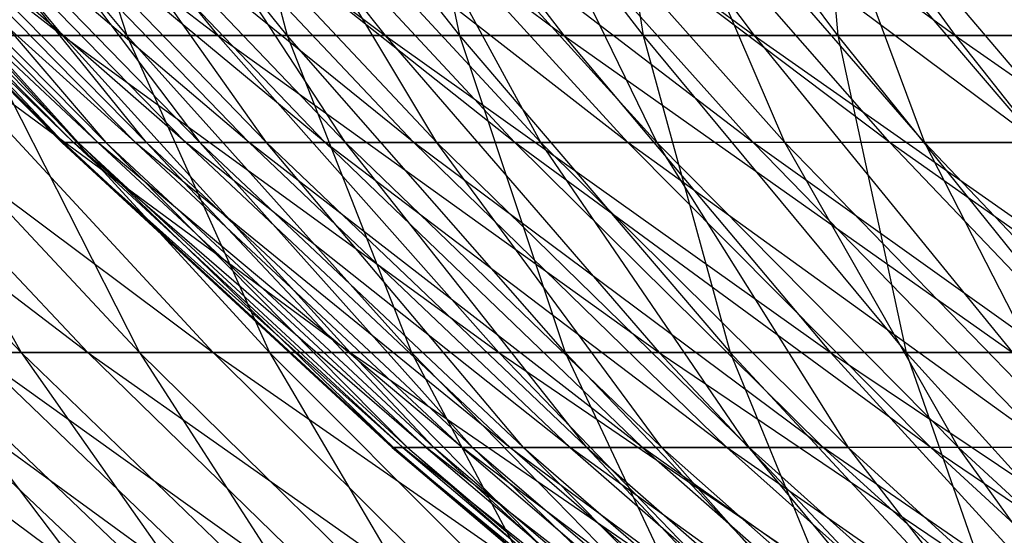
# Model space of a CAD drawing. Extents: x -125 to 125, y -143 to 0.
# Tile 13 of 256: x -38.34 to -32.88, y -127.63 to -124.77. Entities that reach past the tile are written whole.
import ezdxf

# ---------------------------------------------------------------- set-up
doc = ezdxf.new("R2010")
doc.units = 0
doc.header["$LTSCALE"] = 25.4
doc.layers.get('0').update_dxf_attribs({"linetype": 'CONTINUOUS'})

# ---------------------------------------------------------------- blocks, each defined once
blk = doc.blocks.new('NL2500027000_STL_3')
at = {"color": 0}
for p, q in [((-40.4603, -123.0214, 18.7449), (-38.105, -124.8536, 19.6455)), ((-40.4603, -123.0214, 18.7449), (-38.105, -124.8536, 19.6455)), ((-39.6341, -123.0214, 20.4339), (-37.243, -124.8536, 21.2345)), ((-39.6341, -123.0214, 20.4339), (-37.243, -124.8536, 21.2345)), ((-39.6341, -123.0214, 20.4339), (-38.105, -124.8536, 19.6455)), ((-39.6341, -123.0214, 20.4339), (-38.105, -124.8536, 19.6455)), ((-39.2631, -123.0214, -21.1379), (-37.7484, -124.8536, -20.3224)), ((-39.2631, -123.0214, -21.1379), (-37.7484, -124.8536, -20.3224)), ((-38.7374, -123.0214, 22.0866), (-36.3147, -124.8536, 22.7856)), ((-38.7374, -123.0214, 22.0866), (-36.3147, -124.8536, 22.7856)), ((-38.7374, -123.0214, 22.0866), (-37.243, -124.8536, 21.2345)), ((-38.7374, -123.0214, 22.0866), (-37.243, -124.8536, 21.2345)), ((-36.8581, -124.8536, -21.8957), (-38.3371, -123.0214, -22.7743)), ((-38.3371, -123.0214, -22.7743), (-37.7484, -124.8536, -20.3224)), ((-38.3371, -123.0214, -22.7743), (-37.7484, -124.8536, -20.3224)), ((-36.8581, -124.8536, -21.8957), (-38.3371, -123.0214, -22.7743)), ((-37.7719, -123.0214, 23.7), (-35.3218, -124.8536, 24.2963)), ((-37.7719, -123.0214, 23.7), (-35.3218, -124.8536, 24.2963)), ((-37.7719, -123.0214, 23.7), (-36.3147, -124.8536, 22.7856)), ((-37.7719, -123.0214, 23.7), (-36.3147, -124.8536, 22.7856)), ((-37.343, -123.0214, -24.3702), (-36.8581, -124.8536, -21.8957)), ((-37.343, -123.0214, -24.3702), (-36.8581, -124.8536, -21.8957)), ((-37.343, -123.0214, -24.3702), (-35.9023, -124.8536, -23.43)), ((-37.343, -123.0214, -24.3702), (-35.9023, -124.8536, -23.43)), ((-36.7392, -123.0214, 25.2712), (-34.2662, -124.8536, 25.7637)), ((-36.7392, -123.0214, 25.2712), (-34.2662, -124.8536, 25.7637)), ((-36.7392, -123.0214, 25.2712), (-35.3218, -124.8536, 24.2963)), ((-36.7392, -123.0214, 25.2712), (-35.3218, -124.8536, 24.2963)), ((-36.2824, -123.0214, -25.9228), (-35.9023, -124.8536, -23.43)), ((-36.2824, -123.0214, -25.9228), (-35.9023, -124.8536, -23.43)), ((-36.2824, -123.0214, -25.9228), (-34.8826, -124.8536, -24.9227)), ((-36.2824, -123.0214, -25.9228), (-34.8826, -124.8536, -24.9227)), ((-35.6412, -123.0214, 26.7976), (-33.1496, -124.8536, 27.1853)), ((-35.6412, -123.0214, 26.7976), (-33.1496, -124.8536, 27.1853)), ((-35.6412, -123.0214, 26.7976), (-34.2662, -124.8536, 25.7637)), ((-35.6412, -123.0214, 26.7976), (-34.2662, -124.8536, 25.7637)), ((-33.801, -124.8536, -26.3711), (-35.1573, -123.0214, -27.4293)), ((-35.1573, -123.0214, -27.4293), (-34.8826, -124.8536, -24.9227)), ((-35.1573, -123.0214, -27.4293), (-34.8826, -124.8536, -24.9227)), ((-33.801, -124.8536, -26.3711), (-35.1573, -123.0214, -27.4293)), ((-34.4798, -123.0214, 28.2762), (-33.1496, -124.8536, 27.1853)), ((-34.4798, -123.0214, 28.2762), (-33.1496, -124.8536, 27.1853)), ((-33.9697, -123.0214, -28.8871), (-33.801, -124.8536, -26.3711)), ((-33.9697, -123.0214, -28.8871), (-33.801, -124.8536, -26.3711)), ((-38.0455, -125.4471, 2.2926), (-39.8692, -123.6793, 0.66)), ((-39.8692, -123.6793, 0.66), (-38.1093, -125.4471, 0.6309)), ((-39.8692, -123.6793, 0.66), (-38.1093, -125.4471, 0.6309)), ((-38.0455, -125.4471, 2.2926), (-39.8692, -123.6793, 0.66)), ((-38.1093, -125.4471, 0.6309), (-39.8601, -123.6793, -1.0796)), ((-39.8601, -123.6793, -1.0796), (-38.1005, -125.4471, -1.032)), ((-39.8601, -123.6793, -1.0796), (-38.1005, -125.4471, -1.032)), ((-38.1093, -125.4471, 0.6309), (-39.8601, -123.6793, -1.0796)), ((-37.9093, -125.4471, 3.95), (-39.8025, -123.6793, 2.3985)), ((-39.8025, -123.6793, 2.3985), (-38.0455, -125.4471, 2.2926)), ((-39.8025, -123.6793, 2.3985), (-38.0455, -125.4471, 2.2926)), ((-37.9093, -125.4471, 3.95), (-39.8025, -123.6793, 2.3985)), ((-38.1005, -125.4471, -1.032), (-39.775, -123.6793, -2.8173)), ((-39.775, -123.6793, -2.8173), (-38.0193, -125.4471, -2.6929)), ((-39.775, -123.6793, -2.8173), (-38.0193, -125.4471, -2.6929)), ((-38.1005, -125.4471, -1.032), (-39.775, -123.6793, -2.8173)), ((-37.9093, -125.4471, 3.95), (-39.66, -123.6793, 4.1324)), ((-39.66, -123.6793, 4.1324), (-37.7009, -125.4471, 5.5998)), ((-37.9093, -125.4471, 3.95), (-39.66, -123.6793, 4.1324)), ((-39.66, -123.6793, 4.1324), (-37.7009, -125.4471, 5.5998)), ((-38.0193, -125.4471, -2.6929), (-39.6143, -123.6793, -4.5496)), ((-39.6143, -123.6793, -4.5496), (-37.8656, -125.4471, -4.3487)), ((-39.6143, -123.6793, -4.5496), (-37.8656, -125.4471, -4.3487)), ((-38.0193, -125.4471, -2.6929), (-39.6143, -123.6793, -4.5496)), ((-37.4208, -125.4471, 7.2389), (-39.442, -123.6793, 5.8584)), ((-39.442, -123.6793, 5.8584), (-37.7009, -125.4471, 5.5998)), ((-39.442, -123.6793, 5.8584), (-37.7009, -125.4471, 5.5998)), ((-37.4208, -125.4471, 7.2389), (-39.442, -123.6793, 5.8584)), ((-39.3781, -123.6793, -6.2732), (-37.6399, -125.4471, -5.9963)), ((-39.3781, -123.6793, -6.2732), (-37.6399, -125.4471, -5.9963)), ((-39.3781, -123.6793, -6.2732), (-37.8656, -125.4471, -4.3487)), ((-39.3781, -123.6793, -6.2732), (-37.8656, -125.4471, -4.3487)), ((-37.0694, -125.4471, 8.8643), (-39.1489, -123.6793, 7.5732)), ((-39.1489, -123.6793, 7.5732), (-37.4208, -125.4471, 7.2389)), ((-39.1489, -123.6793, 7.5732), (-37.4208, -125.4471, 7.2389)), ((-37.0694, -125.4471, 8.8643), (-39.1489, -123.6793, 7.5732)), ((-37.6399, -125.4471, -5.9963), (-39.067, -123.6793, -7.9849)), ((-37.3425, -125.4471, -7.6324), (-39.067, -123.6793, -7.9849)), ((-37.6399, -125.4471, -5.9963), (-39.067, -123.6793, -7.9849)), ((-37.3425, -125.4471, -7.6324), (-39.067, -123.6793, -7.9849)), ((-36.6475, -125.4471, 10.4728), (-38.7813, -123.6793, 9.2737)), ((-38.7813, -123.6793, 9.2737), (-37.0694, -125.4471, 8.8643)), ((-38.7813, -123.6793, 9.2737), (-37.0694, -125.4471, 8.8643)), ((-36.6475, -125.4471, 10.4728), (-38.7813, -123.6793, 9.2737)), ((-38.6815, -123.6793, -9.6814), (-36.974, -125.4471, -9.254)), ((-38.6815, -123.6793, -9.6814), (-36.974, -125.4471, -9.254)), ((-38.6815, -123.6793, -9.6814), (-37.3425, -125.4471, -7.6324)), ((-38.6815, -123.6793, -9.6814), (-37.3425, -125.4471, -7.6324)), ((-38.3399, -123.6793, 10.9565), (-36.6475, -125.4471, 10.4728)), ((-36.1558, -125.4471, 12.0614), (-38.3399, -123.6793, 10.9565)), ((-36.1558, -125.4471, 12.0614), (-38.3399, -123.6793, 10.9565)), ((-38.3399, -123.6793, 10.9565), (-36.6475, -125.4471, 10.4728)), ((-36.974, -125.4471, -9.254), (-38.2224, -123.6793, -11.3594)), ((-38.2224, -123.6793, -11.3594), (-36.5352, -125.4471, -10.858)), ((-38.2224, -123.6793, -11.3594), (-36.5352, -125.4471, -10.858)), ((-36.974, -125.4471, -9.254), (-38.2224, -123.6793, -11.3594)), ((-35.5952, -125.4471, 13.627), (-37.8255, -123.6793, 12.6184)), ((-35.5952, -125.4471, 13.627), (-37.8255, -123.6793, 12.6184)), ((-36.1558, -125.4471, 12.0614), (-37.8255, -123.6793, 12.6184)), ((-36.1558, -125.4471, 12.0614), (-37.8255, -123.6793, 12.6184)), ((-36.5352, -125.4471, -10.858), (-37.6906, -123.6793, -13.0158)), ((-37.6906, -123.6793, -13.0158), (-36.0268, -125.4471, -12.4413)), ((-37.6906, -123.6793, -13.0158), (-36.0268, -125.4471, -12.4413)), ((-36.5352, -125.4471, -10.858), (-37.6906, -123.6793, -13.0158)), ((-34.967, -125.4471, 15.1667), (-37.2391, -123.6793, 14.2563)), ((-34.967, -125.4471, 15.1667), (-37.2391, -123.6793, 14.2563)), ((-35.5952, -125.4471, 13.627), (-37.2391, -123.6793, 14.2563)), ((-35.5952, -125.4471, 13.627), (-37.2391, -123.6793, 14.2563)), ((-36.0268, -125.4471, -12.4413), (-37.0869, -123.6793, -14.6475)), ((-37.0869, -123.6793, -14.6475), (-35.4498, -125.4471, -14.0009)), ((-37.0869, -123.6793, -14.6475), (-35.4498, -125.4471, -14.0009)), ((-36.0268, -125.4471, -12.4413), (-37.0869, -123.6793, -14.6475)), ((-34.2721, -125.4471, 16.6775), (-36.5818, -123.6793, 15.8671)), ((-34.2721, -125.4471, 16.6775), (-36.5818, -123.6793, 15.8671)), ((-34.967, -125.4471, 15.1667), (-36.5818, -123.6793, 15.8671)), ((-34.967, -125.4471, 15.1667), (-36.5818, -123.6793, 15.8671)), ((-35.4498, -125.4471, -14.0009), (-36.4127, -123.6793, -16.2513)), ((-36.4127, -123.6793, -16.2513), (-34.8054, -125.4471, -15.5339)), ((-36.4127, -123.6793, -16.2513), (-34.8054, -125.4471, -15.5339)), ((-35.4498, -125.4471, -14.0009), (-36.4127, -123.6793, -16.2513)), ((-33.512, -125.4471, 18.1565), (-35.8548, -123.6793, 17.4477)), ((-33.512, -125.4471, 18.1565), (-35.8548, -123.6793, 17.4477)), ((-34.2721, -125.4471, 16.6775), (-35.8548, -123.6793, 17.4477)), ((-34.2721, -125.4471, 16.6775), (-35.8548, -123.6793, 17.4477)), ((-34.0947, -125.4471, -17.0373), (-35.6692, -123.6793, -17.8241)), ((-35.6692, -123.6793, -17.8241), (-34.8054, -125.4471, -15.5339)), ((-34.0947, -125.4471, -17.0373), (-35.6692, -123.6793, -17.8241)), ((-35.6692, -123.6793, -17.8241), (-34.8054, -125.4471, -15.5339)), ((-32.6882, -125.4471, 19.601), (-35.0597, -123.6793, 18.995)), ((-32.6882, -125.4471, 19.601), (-35.0597, -123.6793, 18.995)), ((-33.512, -125.4471, 18.1565), (-35.0597, -123.6793, 18.995)), ((-33.512, -125.4471, 18.1565), (-35.0597, -123.6793, 18.995)), ((-34.0947, -125.4471, -17.0373), (-34.8578, -123.6793, -19.363)), ((-33.3191, -125.4471, -18.5083), (-34.8578, -123.6793, -19.363)), ((-34.0947, -125.4471, -17.0373), (-34.8578, -123.6793, -19.363)), ((-33.3191, -125.4471, -18.5083), (-34.8578, -123.6793, -19.363)), ((-32.6882, -125.4471, 19.601), (-34.1977, -123.6793, 20.5062)), ((-32.6882, -125.4471, 19.601), (-34.1977, -123.6793, 20.5062)), ((-33.98, -123.6793, -20.865), (-32.48, -125.4471, -19.944)), ((-33.98, -123.6793, -20.865), (-32.48, -125.4471, -19.944)), ((-33.98, -123.6793, -20.865), (-33.3191, -125.4471, -18.5083)), ((-33.98, -123.6793, -20.865), (-33.3191, -125.4471, -18.5083)), ((-40.2792, -124.8536, 14.6808), (-37.9649, -126.6122, 15.6804)), ((-40.2792, -124.8536, 14.6808), (-37.9649, -126.6122, 15.6804)), ((-38.335, -126.6122, -14.7524), (-40.0108, -124.8536, -15.3973)), ((-38.335, -126.6122, -14.7524), (-40.0108, -124.8536, -15.3973)), ((-39.6245, -124.8536, 16.3658), (-37.2701, -126.6122, 17.2669)), ((-39.6245, -124.8536, 16.3658), (-37.2701, -126.6122, 17.2669)), ((-39.6245, -124.8536, 16.3658), (-37.9649, -126.6122, 15.6804)), ((-39.6245, -124.8536, 16.3658), (-37.9649, -126.6122, 15.6804)), ((-39.3261, -124.8536, -17.0703), (-38.335, -126.6122, -14.7524)), ((-39.3261, -124.8536, -17.0703), (-38.335, -126.6122, -14.7524)), ((-39.3261, -124.8536, -17.0703), (-37.679, -126.6122, -16.3554)), ((-39.3261, -124.8536, -17.0703), (-37.679, -126.6122, -16.3554)), ((-38.8993, -124.8536, 18.0217), (-38.105, -124.8536, 19.6455)), ((-38.8993, -124.8536, 18.0217), (-38.105, -124.8536, 19.6455)), ((-38.8993, -124.8536, 18.0217), (-36.5091, -126.6122, 18.8227)), ((-38.8993, -124.8536, 18.0217), (-36.5091, -126.6122, 18.8227)), ((-38.8993, -124.8536, 18.0217), (-37.2701, -126.6122, 17.2669)), ((-38.8993, -124.8536, 18.0217), (-37.2701, -126.6122, 17.2669)), ((-38.5715, -124.8536, -18.713), (-37.679, -126.6122, -16.3554)), ((-38.5715, -124.8536, -18.713), (-37.679, -126.6122, -16.3554)), ((-38.5715, -124.8536, -18.713), (-36.956, -126.6122, -17.9293)), ((-37.7484, -124.8536, -20.3224), (-38.5715, -124.8536, -18.713)), ((-37.7484, -124.8536, -20.3224), (-38.5715, -124.8536, -18.713)), ((-38.5715, -124.8536, -18.713), (-36.956, -126.6122, -17.9293)), ((-38.105, -124.8536, 19.6455), (-37.243, -124.8536, 21.2345)), ((-38.105, -124.8536, 19.6455), (-37.243, -124.8536, 21.2345)), ((-38.105, -124.8536, 19.6455), (-35.6831, -126.6122, 20.3451)), ((-38.105, -124.8536, 19.6455), (-35.6831, -126.6122, 20.3451)), ((-38.105, -124.8536, 19.6455), (-36.5091, -126.6122, 18.8227)), ((-38.105, -124.8536, 19.6455), (-36.5091, -126.6122, 18.8227)), ((-37.7484, -124.8536, -20.3224), (-36.956, -126.6122, -17.9293)), ((-37.7484, -124.8536, -20.3224), (-36.956, -126.6122, -17.9293)), ((-37.7484, -124.8536, -20.3224), (-36.1674, -126.6122, -19.4713)), ((-36.8581, -124.8536, -21.8957), (-37.7484, -124.8536, -20.3224)), ((-36.8581, -124.8536, -21.8957), (-37.7484, -124.8536, -20.3224)), ((-37.7484, -124.8536, -20.3224), (-36.1674, -126.6122, -19.4713)), ((-37.243, -124.8536, 21.2345), (-36.3147, -124.8536, 22.7856)), ((-37.243, -124.8536, 21.2345), (-36.3147, -124.8536, 22.7856)), ((-37.243, -124.8536, 21.2345), (-34.7937, -126.6122, 21.8313)), ((-37.243, -124.8536, 21.2345), (-34.7937, -126.6122, 21.8313)), ((-37.243, -124.8536, 21.2345), (-35.6831, -126.6122, 20.3451)), ((-37.243, -124.8536, 21.2345), (-35.6831, -126.6122, 20.3451)), ((-35.9023, -124.8536, -23.43), (-36.8581, -124.8536, -21.8957)), ((-35.9023, -124.8536, -23.43), (-36.8581, -124.8536, -21.8957)), ((-35.3144, -126.6122, -20.9786), (-36.8581, -124.8536, -21.8957)), ((-36.8581, -124.8536, -21.8957), (-36.1674, -126.6122, -19.4713)), ((-36.8581, -124.8536, -21.8957), (-36.1674, -126.6122, -19.4713)), ((-35.3144, -126.6122, -20.9786), (-36.8581, -124.8536, -21.8957)), ((-36.3147, -124.8536, 22.7856), (-35.3218, -124.8536, 24.2963)), ((-36.3147, -124.8536, 22.7856), (-35.3218, -124.8536, 24.2963)), ((-36.3147, -124.8536, 22.7856), (-33.8424, -126.6122, 23.2787)), ((-36.3147, -124.8536, 22.7856), (-33.8424, -126.6122, 23.2787)), ((-36.3147, -124.8536, 22.7856), (-34.7937, -126.6122, 21.8313)), ((-36.3147, -124.8536, 22.7856), (-34.7937, -126.6122, 21.8313)), ((-35.9023, -124.8536, -23.43), (-35.3144, -126.6122, -20.9786)), ((-35.9023, -124.8536, -23.43), (-35.3144, -126.6122, -20.9786)), ((-35.9023, -124.8536, -23.43), (-34.3986, -126.6122, -22.4487)), ((-34.8826, -124.8536, -24.9227), (-35.9023, -124.8536, -23.43)), ((-34.8826, -124.8536, -24.9227), (-35.9023, -124.8536, -23.43)), ((-35.9023, -124.8536, -23.43), (-34.3986, -126.6122, -22.4487)), ((-35.3218, -124.8536, 24.2963), (-34.2662, -124.8536, 25.7637)), ((-35.3218, -124.8536, 24.2963), (-34.2662, -124.8536, 25.7637)), ((-35.3218, -124.8536, 24.2963), (-32.831, -126.6122, 24.6846)), ((-35.3218, -124.8536, 24.2963), (-32.831, -126.6122, 24.6846)), ((-35.3218, -124.8536, 24.2963), (-33.8424, -126.6122, 23.2787)), ((-35.3218, -124.8536, 24.2963), (-33.8424, -126.6122, 23.2787)), ((-34.8826, -124.8536, -24.9227), (-34.3986, -126.6122, -22.4487)), ((-34.8826, -124.8536, -24.9227), (-34.3986, -126.6122, -22.4487)), ((-34.8826, -124.8536, -24.9227), (-33.4216, -126.6122, -23.8789)), ((-33.801, -124.8536, -26.3711), (-34.8826, -124.8536, -24.9227)), ((-33.801, -124.8536, -26.3711), (-34.8826, -124.8536, -24.9227)), ((-34.8826, -124.8536, -24.9227), (-33.4216, -126.6122, -23.8789)), ((-34.2662, -124.8536, 25.7637), (-33.1496, -124.8536, 27.1853)), ((-34.2662, -124.8536, 25.7637), (-33.1496, -124.8536, 27.1853)), ((-34.2662, -124.8536, 25.7637), (-31.7612, -126.6122, 26.0467)), ((-34.2662, -124.8536, 25.7637), (-31.7612, -126.6122, 26.0467)), ((-34.2662, -124.8536, 25.7637), (-32.831, -126.6122, 24.6846)), ((-34.2662, -124.8536, 25.7637), (-32.831, -126.6122, 24.6846)), ((-32.6592, -124.8536, -27.7726), (-33.801, -124.8536, -26.3711)), ((-32.6592, -124.8536, -27.7726), (-33.801, -124.8536, -26.3711)), ((-32.3853, -126.6122, -25.2666), (-33.801, -124.8536, -26.3711)), ((-33.801, -124.8536, -26.3711), (-33.4216, -126.6122, -23.8789)), ((-33.801, -124.8536, -26.3711), (-33.4216, -126.6122, -23.8789)), ((-32.3853, -126.6122, -25.2666), (-33.801, -124.8536, -26.3711)), ((-33.1496, -124.8536, 27.1853), (-31.9741, -124.8536, 28.5586)), ((-33.1496, -124.8536, 27.1853), (-31.9741, -124.8536, 28.5586)), ((-33.1496, -124.8536, 27.1853), (-30.6349, -126.6122, 27.3625)), ((-33.1496, -124.8536, 27.1853), (-30.6349, -126.6122, 27.3625)), ((-33.1496, -124.8536, 27.1853), (-31.7612, -126.6122, 26.0467)), ((-33.1496, -124.8536, 27.1853), (-31.7612, -126.6122, 26.0467)), ((-38.0455, -125.4471, 2.2926), (-38.1093, -125.4471, 0.6309)), ((-38.0455, -125.4471, 2.2926), (-38.1093, -125.4471, 0.6309)), ((-36.2155, -127.1389, 2.1823), (-38.1093, -125.4471, 0.6309)), ((-38.1093, -125.4471, 0.6309), (-38.1005, -125.4471, -1.032)), ((-38.1093, -125.4471, 0.6309), (-38.1005, -125.4471, -1.032)), ((-38.1093, -125.4471, 0.6309), (-36.2762, -127.1389, 0.6006)), ((-38.1093, -125.4471, 0.6309), (-36.2762, -127.1389, 0.6006)), ((-36.2155, -127.1389, 2.1823), (-38.1093, -125.4471, 0.6309)), ((-36.2762, -127.1389, 0.6006), (-38.1005, -125.4471, -1.032)), ((-38.1005, -125.4471, -1.032), (-38.0193, -125.4471, -2.6929)), ((-38.1005, -125.4471, -1.032), (-38.0193, -125.4471, -2.6929)), ((-38.1005, -125.4471, -1.032), (-36.2679, -127.1389, -0.9824)), ((-38.1005, -125.4471, -1.032), (-36.2679, -127.1389, -0.9824)), ((-36.2762, -127.1389, 0.6006), (-38.1005, -125.4471, -1.032)), ((-37.9093, -125.4471, 3.95), (-38.0455, -125.4471, 2.2926)), ((-37.9093, -125.4471, 3.95), (-38.0455, -125.4471, 2.2926)), ((-36.0858, -127.1389, 3.76), (-38.0455, -125.4471, 2.2926)), ((-38.0455, -125.4471, 2.2926), (-36.2155, -127.1389, 2.1823)), ((-38.0455, -125.4471, 2.2926), (-36.2155, -127.1389, 2.1823)), ((-36.0858, -127.1389, 3.76), (-38.0455, -125.4471, 2.2926)), ((-36.2679, -127.1389, -0.9824), (-38.0193, -125.4471, -2.6929)), ((-38.0193, -125.4471, -2.6929), (-37.8656, -125.4471, -4.3487)), ((-38.0193, -125.4471, -2.6929), (-37.8656, -125.4471, -4.3487)), ((-38.0193, -125.4471, -2.6929), (-36.1905, -127.1389, -2.5634)), ((-38.0193, -125.4471, -2.6929), (-36.1905, -127.1389, -2.5634)), ((-36.2679, -127.1389, -0.9824), (-38.0193, -125.4471, -2.6929)), ((-35.8875, -127.1389, 5.3304), (-37.9093, -125.4471, 3.95)), ((-37.9093, -125.4471, 3.95), (-37.7009, -125.4471, 5.5998)), ((-37.9093, -125.4471, 3.95), (-37.7009, -125.4471, 5.5998)), ((-37.9093, -125.4471, 3.95), (-36.0858, -127.1389, 3.76)), ((-37.9093, -125.4471, 3.95), (-36.0858, -127.1389, 3.76)), ((-35.8875, -127.1389, 5.3304), (-37.9093, -125.4471, 3.95)), ((-37.8656, -125.4471, -4.3487), (-37.6399, -125.4471, -5.9963)), ((-37.8656, -125.4471, -4.3487), (-37.6399, -125.4471, -5.9963)), ((-37.8656, -125.4471, -4.3487), (-36.0443, -127.1389, -4.1396)), ((-37.8656, -125.4471, -4.3487), (-36.0443, -127.1389, -4.1396)), ((-37.8656, -125.4471, -4.3487), (-36.1905, -127.1389, -2.5634)), ((-37.8656, -125.4471, -4.3487), (-36.1905, -127.1389, -2.5634)), ((-35.8875, -127.1389, 5.3304), (-37.7009, -125.4471, 5.5998)), ((-37.7009, -125.4471, 5.5998), (-35.6208, -127.1389, 6.8907)), ((-35.8875, -127.1389, 5.3304), (-37.7009, -125.4471, 5.5998)), ((-37.4208, -125.4471, 7.2389), (-37.7009, -125.4471, 5.5998)), ((-37.4208, -125.4471, 7.2389), (-37.7009, -125.4471, 5.5998)), ((-37.7009, -125.4471, 5.5998), (-35.6208, -127.1389, 6.8907)), ((-36.0443, -127.1389, -4.1396), (-37.6399, -125.4471, -5.9963)), ((-35.8294, -127.1389, -5.7079), (-37.6399, -125.4471, -5.9963)), ((-36.0443, -127.1389, -4.1396), (-37.6399, -125.4471, -5.9963)), ((-35.8294, -127.1389, -5.7079), (-37.6399, -125.4471, -5.9963)), ((-37.3425, -125.4471, -7.6324), (-37.6399, -125.4471, -5.9963)), ((-37.3425, -125.4471, -7.6324), (-37.6399, -125.4471, -5.9963)), ((-37.0694, -125.4471, 8.8643), (-37.4208, -125.4471, 7.2389)), ((-37.0694, -125.4471, 8.8643), (-37.4208, -125.4471, 7.2389)), ((-35.2864, -127.1389, 8.4379), (-37.4208, -125.4471, 7.2389)), ((-37.4208, -125.4471, 7.2389), (-35.6208, -127.1389, 6.8907)), ((-37.4208, -125.4471, 7.2389), (-35.6208, -127.1389, 6.8907)), ((-35.2864, -127.1389, 8.4379), (-37.4208, -125.4471, 7.2389)), ((-37.3425, -125.4471, -7.6324), (-36.974, -125.4471, -9.254)), ((-37.3425, -125.4471, -7.6324), (-36.974, -125.4471, -9.254)), ((-37.3425, -125.4471, -7.6324), (-35.5463, -127.1389, -7.2653)), ((-37.3425, -125.4471, -7.6324), (-35.5463, -127.1389, -7.2653)), ((-37.3425, -125.4471, -7.6324), (-35.8294, -127.1389, -5.7079)), ((-37.3425, -125.4471, -7.6324), (-35.8294, -127.1389, -5.7079)), ((-36.6475, -125.4471, 10.4728), (-37.0694, -125.4471, 8.8643)), ((-36.6475, -125.4471, 10.4728), (-37.0694, -125.4471, 8.8643)), ((-34.8847, -127.1389, 9.9691), (-37.0694, -125.4471, 8.8643)), ((-37.0694, -125.4471, 8.8643), (-35.2864, -127.1389, 8.4379)), ((-37.0694, -125.4471, 8.8643), (-35.2864, -127.1389, 8.4379)), ((-34.8847, -127.1389, 9.9691), (-37.0694, -125.4471, 8.8643)), ((-35.5463, -127.1389, -7.2653), (-36.974, -125.4471, -9.254)), ((-36.974, -125.4471, -9.254), (-36.5352, -125.4471, -10.858)), ((-36.974, -125.4471, -9.254), (-36.5352, -125.4471, -10.858)), ((-36.974, -125.4471, -9.254), (-35.1956, -127.1389, -8.8089)), ((-36.974, -125.4471, -9.254), (-35.1956, -127.1389, -8.8089)), ((-35.5463, -127.1389, -7.2653), (-36.974, -125.4471, -9.254)), ((-36.6475, -125.4471, 10.4728), (-34.8847, -127.1389, 9.9691)), ((-36.1558, -125.4471, 12.0614), (-36.6475, -125.4471, 10.4728)), ((-36.1558, -125.4471, 12.0614), (-36.6475, -125.4471, 10.4728)), ((-34.4167, -127.1389, 11.4812), (-36.6475, -125.4471, 10.4728)), ((-34.4167, -127.1389, 11.4812), (-36.6475, -125.4471, 10.4728)), ((-36.6475, -125.4471, 10.4728), (-34.8847, -127.1389, 9.9691)), ((-35.1956, -127.1389, -8.8089), (-36.5352, -125.4471, -10.858)), ((-36.5352, -125.4471, -10.858), (-36.0268, -125.4471, -12.4413)), ((-36.5352, -125.4471, -10.858), (-36.0268, -125.4471, -12.4413)), ((-36.5352, -125.4471, -10.858), (-34.7779, -127.1389, -10.3357)), ((-36.5352, -125.4471, -10.858), (-34.7779, -127.1389, -10.3357)), ((-35.1956, -127.1389, -8.8089), (-36.5352, -125.4471, -10.858)), ((-35.5952, -125.4471, 13.627), (-36.1558, -125.4471, 12.0614)), ((-35.5952, -125.4471, 13.627), (-36.1558, -125.4471, 12.0614)), ((-33.8831, -127.1389, 12.9715), (-36.1558, -125.4471, 12.0614)), ((-33.8831, -127.1389, 12.9715), (-36.1558, -125.4471, 12.0614)), ((-34.4167, -127.1389, 11.4812), (-36.1558, -125.4471, 12.0614)), ((-34.4167, -127.1389, 11.4812), (-36.1558, -125.4471, 12.0614)), ((-34.7779, -127.1389, -10.3357), (-36.0268, -125.4471, -12.4413)), ((-36.0268, -125.4471, -12.4413), (-35.4498, -125.4471, -14.0009)), ((-36.0268, -125.4471, -12.4413), (-35.4498, -125.4471, -14.0009)), ((-36.0268, -125.4471, -12.4413), (-34.2939, -127.1389, -11.8429)), ((-36.0268, -125.4471, -12.4413), (-34.2939, -127.1389, -11.8429)), ((-34.7779, -127.1389, -10.3357), (-36.0268, -125.4471, -12.4413)), ((-34.967, -125.4471, 15.1667), (-35.5952, -125.4471, 13.627)), ((-34.967, -125.4471, 15.1667), (-35.5952, -125.4471, 13.627)), ((-33.285, -127.1389, 14.4372), (-35.5952, -125.4471, 13.627)), ((-33.285, -127.1389, 14.4372), (-35.5952, -125.4471, 13.627)), ((-33.8831, -127.1389, 12.9715), (-35.5952, -125.4471, 13.627)), ((-33.8831, -127.1389, 12.9715), (-35.5952, -125.4471, 13.627)), ((-34.2939, -127.1389, -11.8429), (-35.4498, -125.4471, -14.0009)), ((-35.4498, -125.4471, -14.0009), (-34.8054, -125.4471, -15.5339)), ((-35.4498, -125.4471, -14.0009), (-34.8054, -125.4471, -15.5339)), ((-35.4498, -125.4471, -14.0009), (-33.7447, -127.1389, -13.3275)), ((-35.4498, -125.4471, -14.0009), (-33.7447, -127.1389, -13.3275)), ((-34.2939, -127.1389, -11.8429), (-35.4498, -125.4471, -14.0009)), ((-34.2721, -125.4471, 16.6775), (-34.967, -125.4471, 15.1667)), ((-34.2721, -125.4471, 16.6775), (-34.967, -125.4471, 15.1667)), ((-32.6236, -127.1389, 15.8753), (-34.967, -125.4471, 15.1667)), ((-32.6236, -127.1389, 15.8753), (-34.967, -125.4471, 15.1667)), ((-33.285, -127.1389, 14.4372), (-34.967, -125.4471, 15.1667)), ((-33.285, -127.1389, 14.4372), (-34.967, -125.4471, 15.1667)), ((-33.1312, -127.1389, -14.7867), (-34.8054, -125.4471, -15.5339)), ((-34.8054, -125.4471, -15.5339), (-33.7447, -127.1389, -13.3275)), ((-33.1312, -127.1389, -14.7867), (-34.8054, -125.4471, -15.5339)), ((-34.0947, -125.4471, -17.0373), (-34.8054, -125.4471, -15.5339)), ((-34.0947, -125.4471, -17.0373), (-34.8054, -125.4471, -15.5339)), ((-34.8054, -125.4471, -15.5339), (-33.7447, -127.1389, -13.3275)), ((-33.512, -125.4471, 18.1565), (-34.2721, -125.4471, 16.6775)), ((-33.512, -125.4471, 18.1565), (-34.2721, -125.4471, 16.6775)), ((-31.9001, -127.1389, 17.2832), (-34.2721, -125.4471, 16.6775)), ((-31.9001, -127.1389, 17.2832), (-34.2721, -125.4471, 16.6775)), ((-32.6236, -127.1389, 15.8753), (-34.2721, -125.4471, 16.6775)), ((-32.6236, -127.1389, 15.8753), (-34.2721, -125.4471, 16.6775)), ((-33.1312, -127.1389, -14.7867), (-34.0947, -125.4471, -17.0373)), ((-32.4547, -127.1389, -16.2178), (-34.0947, -125.4471, -17.0373)), ((-33.1312, -127.1389, -14.7867), (-34.0947, -125.4471, -17.0373)), ((-32.4547, -127.1389, -16.2178), (-34.0947, -125.4471, -17.0373)), ((-33.3191, -125.4471, -18.5083), (-34.0947, -125.4471, -17.0373)), ((-33.3191, -125.4471, -18.5083), (-34.0947, -125.4471, -17.0373)), ((-32.6882, -125.4471, 19.601), (-33.512, -125.4471, 18.1565)), ((-32.6882, -125.4471, 19.601), (-33.512, -125.4471, 18.1565)), ((-31.1159, -127.1389, 18.6582), (-33.512, -125.4471, 18.1565)), ((-31.1159, -127.1389, 18.6582), (-33.512, -125.4471, 18.1565)), ((-31.9001, -127.1389, 17.2832), (-33.512, -125.4471, 18.1565)), ((-31.9001, -127.1389, 17.2832), (-33.512, -125.4471, 18.1565)), ((-33.3191, -125.4471, -18.5083), (-32.48, -125.4471, -19.944)), ((-33.3191, -125.4471, -18.5083), (-32.48, -125.4471, -19.944)), ((-33.3191, -125.4471, -18.5083), (-31.7164, -127.1389, -17.618)), ((-33.3191, -125.4471, -18.5083), (-31.7164, -127.1389, -17.618)), ((-33.3191, -125.4471, -18.5083), (-32.4547, -127.1389, -16.2178)), ((-33.3191, -125.4471, -18.5083), (-32.4547, -127.1389, -16.2178)), ((-39.6399, -126.6122, 10.765), (-37.3707, -128.294, 11.8615)), ((-39.6399, -126.6122, 10.765), (-37.3707, -128.294, 11.8615)), ((-39.1508, -126.6122, 12.4266), (-36.8374, -128.294, 13.4264)), ((-39.1508, -126.6122, 12.4266), (-36.8374, -128.294, 13.4264)), ((-39.1508, -126.6122, 12.4266), (-37.3707, -128.294, 11.8615)), ((-39.1508, -126.6122, 12.4266), (-37.3707, -128.294, 11.8615)), ((-38.9228, -126.6122, -13.1232), (-37.6481, -128.294, -10.9492)), ((-38.9228, -126.6122, -13.1232), (-37.6481, -128.294, -10.9492)), ((-38.9228, -126.6122, -13.1232), (-37.1531, -128.294, -12.5265)), ((-38.335, -126.6122, -14.7524), (-38.9228, -126.6122, -13.1232)), ((-38.335, -126.6122, -14.7524), (-38.9228, -126.6122, -13.1232)), ((-38.9228, -126.6122, -13.1232), (-37.1531, -128.294, -12.5265)), ((-38.5922, -126.6122, 14.066), (-37.9649, -126.6122, 15.6804)), ((-38.5922, -126.6122, 14.066), (-37.9649, -126.6122, 15.6804)), ((-38.5922, -126.6122, 14.066), (-36.2387, -128.294, 14.9674)), ((-38.5922, -126.6122, 14.066), (-36.2387, -128.294, 14.9674)), ((-38.5922, -126.6122, 14.066), (-36.8374, -128.294, 13.4264)), ((-38.5922, -126.6122, 14.066), (-36.8374, -128.294, 13.4264)), ((-37.679, -126.6122, -16.3554), (-38.335, -126.6122, -14.7524)), ((-37.679, -126.6122, -16.3554), (-38.335, -126.6122, -14.7524)), ((-36.592, -128.294, -14.0817), (-38.335, -126.6122, -14.7524)), ((-38.335, -126.6122, -14.7524), (-37.1531, -128.294, -12.5265)), ((-38.335, -126.6122, -14.7524), (-37.1531, -128.294, -12.5265)), ((-36.592, -128.294, -14.0817), (-38.335, -126.6122, -14.7524)), ((-37.9649, -126.6122, 15.6804), (-37.2701, -126.6122, 17.2669)), ((-37.9649, -126.6122, 15.6804), (-37.2701, -126.6122, 17.2669)), ((-37.9649, -126.6122, 15.6804), (-35.5755, -128.294, 16.4818)), ((-37.9649, -126.6122, 15.6804), (-35.5755, -128.294, 16.4818)), ((-37.9649, -126.6122, 15.6804), (-36.2387, -128.294, 14.9674)), ((-37.9649, -126.6122, 15.6804), (-36.2387, -128.294, 14.9674)), ((-37.679, -126.6122, -16.3554), (-36.592, -128.294, -14.0817)), ((-37.679, -126.6122, -16.3554), (-36.592, -128.294, -14.0817)), ((-37.679, -126.6122, -16.3554), (-35.9658, -128.294, -15.6117)), ((-36.956, -126.6122, -17.9293), (-37.679, -126.6122, -16.3554)), ((-36.956, -126.6122, -17.9293), (-37.679, -126.6122, -16.3554)), ((-37.679, -126.6122, -16.3554), (-35.9658, -128.294, -15.6117)), ((-37.2701, -126.6122, 17.2669), (-36.5091, -126.6122, 18.8227)), ((-37.2701, -126.6122, 17.2669), (-36.5091, -126.6122, 18.8227)), ((-37.2701, -126.6122, 17.2669), (-34.8491, -128.294, 17.9669)), ((-37.2701, -126.6122, 17.2669), (-34.8491, -128.294, 17.9669)), ((-37.2701, -126.6122, 17.2669), (-35.5755, -128.294, 16.4818)), ((-37.2701, -126.6122, 17.2669), (-35.5755, -128.294, 16.4818)), ((-36.956, -126.6122, -17.9293), (-35.9658, -128.294, -15.6117)), ((-36.956, -126.6122, -17.9293), (-35.9658, -128.294, -15.6117)), ((-36.956, -126.6122, -17.9293), (-35.2757, -128.294, -17.114)), ((-36.1674, -126.6122, -19.4713), (-36.956, -126.6122, -17.9293)), ((-36.1674, -126.6122, -19.4713), (-36.956, -126.6122, -17.9293)), ((-36.956, -126.6122, -17.9293), (-35.2757, -128.294, -17.114)), ((-36.5091, -126.6122, 18.8227), (-35.6831, -126.6122, 20.3451)), ((-36.5091, -126.6122, 18.8227), (-35.6831, -126.6122, 20.3451)), ((-36.5091, -126.6122, 18.8227), (-34.0607, -128.294, 19.42)), ((-36.5091, -126.6122, 18.8227), (-34.0607, -128.294, 19.42)), ((-36.5091, -126.6122, 18.8227), (-34.8491, -128.294, 17.9669)), ((-36.5091, -126.6122, 18.8227), (-34.8491, -128.294, 17.9669)), ((-36.1674, -126.6122, -19.4713), (-35.2757, -128.294, -17.114)), ((-36.1674, -126.6122, -19.4713), (-35.2757, -128.294, -17.114)), ((-36.1674, -126.6122, -19.4713), (-34.5229, -128.294, -18.5859)), ((-35.3144, -126.6122, -20.9786), (-36.1674, -126.6122, -19.4713)), ((-35.3144, -126.6122, -20.9786), (-36.1674, -126.6122, -19.4713)), ((-36.1674, -126.6122, -19.4713), (-34.5229, -128.294, -18.5859)), ((-35.6831, -126.6122, 20.3451), (-34.7937, -126.6122, 21.8313)), ((-35.6831, -126.6122, 20.3451), (-34.7937, -126.6122, 21.8313)), ((-35.6831, -126.6122, 20.3451), (-33.2117, -128.294, 20.8386)), ((-35.6831, -126.6122, 20.3451), (-33.2117, -128.294, 20.8386)), ((-35.6831, -126.6122, 20.3451), (-34.0607, -128.294, 19.42)), ((-35.6831, -126.6122, 20.3451), (-34.0607, -128.294, 19.42)), ((-34.3986, -126.6122, -22.4487), (-35.3144, -126.6122, -20.9786)), ((-34.3986, -126.6122, -22.4487), (-35.3144, -126.6122, -20.9786)), ((-33.7087, -128.294, -20.0248), (-35.3144, -126.6122, -20.9786)), ((-35.3144, -126.6122, -20.9786), (-34.5229, -128.294, -18.5859)), ((-35.3144, -126.6122, -20.9786), (-34.5229, -128.294, -18.5859)), ((-33.7087, -128.294, -20.0248), (-35.3144, -126.6122, -20.9786)), ((-34.7937, -126.6122, 21.8313), (-33.8424, -126.6122, 23.2787)), ((-34.7937, -126.6122, 21.8313), (-33.8424, -126.6122, 23.2787)), ((-34.7937, -126.6122, 21.8313), (-32.3037, -128.294, 22.2202)), ((-34.7937, -126.6122, 21.8313), (-32.3037, -128.294, 22.2202)), ((-34.7937, -126.6122, 21.8313), (-33.2117, -128.294, 20.8386)), ((-34.7937, -126.6122, 21.8313), (-33.2117, -128.294, 20.8386)), ((-34.3986, -126.6122, -22.4487), (-33.7087, -128.294, -20.0248)), ((-34.3986, -126.6122, -22.4487), (-33.7087, -128.294, -20.0248)), ((-34.3986, -126.6122, -22.4487), (-32.8345, -128.294, -21.428)), ((-33.4216, -126.6122, -23.8789), (-34.3986, -126.6122, -22.4487)), ((-33.4216, -126.6122, -23.8789), (-34.3986, -126.6122, -22.4487)), ((-34.3986, -126.6122, -22.4487), (-32.8345, -128.294, -21.428)), ((-33.8424, -126.6122, 23.2787), (-32.831, -126.6122, 24.6846)), ((-33.8424, -126.6122, 23.2787), (-32.831, -126.6122, 24.6846)), ((-33.8424, -126.6122, 23.2787), (-31.3382, -128.294, 23.5623)), ((-33.8424, -126.6122, 23.2787), (-31.3382, -128.294, 23.5623)), ((-33.8424, -126.6122, 23.2787), (-32.3037, -128.294, 22.2202)), ((-33.8424, -126.6122, 23.2787), (-32.3037, -128.294, 22.2202)), ((-33.4216, -126.6122, -23.8789), (-32.8345, -128.294, -21.428)), ((-33.4216, -126.6122, -23.8789), (-32.8345, -128.294, -21.428)), ((-33.4216, -126.6122, -23.8789), (-31.902, -128.294, -22.7932)), ((-32.3853, -126.6122, -25.2666), (-33.4216, -126.6122, -23.8789)), ((-32.3853, -126.6122, -25.2666), (-33.4216, -126.6122, -23.8789)), ((-33.4216, -126.6122, -23.8789), (-31.902, -128.294, -22.7932)), ((-36.2155, -127.1389, 2.1823), (-36.2762, -127.1389, 0.6006)), ((-36.2155, -127.1389, 2.1823), (-36.2762, -127.1389, 0.6006)), ((-34.3158, -128.7517, 2.0679), (-36.2762, -127.1389, 0.6006)), ((-36.2762, -127.1389, 0.6006), (-36.2679, -127.1389, -0.9824)), ((-36.2762, -127.1389, 0.6006), (-36.2679, -127.1389, -0.9824)), ((-36.2762, -127.1389, 0.6006), (-34.3733, -128.7517, 0.5691)), ((-36.2762, -127.1389, 0.6006), (-34.3733, -128.7517, 0.5691)), ((-34.3158, -128.7517, 2.0679), (-36.2762, -127.1389, 0.6006)), ((-34.3733, -128.7517, 0.5691), (-36.2679, -127.1389, -0.9824)), ((-36.2679, -127.1389, -0.9824), (-36.1905, -127.1389, -2.5634)), ((-36.2679, -127.1389, -0.9824), (-36.1905, -127.1389, -2.5634)), ((-36.2679, -127.1389, -0.9824), (-34.3654, -128.7517, -0.9308)), ((-36.2679, -127.1389, -0.9824), (-34.3654, -128.7517, -0.9308)), ((-34.3733, -128.7517, 0.5691), (-36.2679, -127.1389, -0.9824)), ((-36.0858, -127.1389, 3.76), (-36.2155, -127.1389, 2.1823)), ((-36.0858, -127.1389, 3.76), (-36.2155, -127.1389, 2.1823)), ((-34.1929, -128.7517, 3.5627), (-36.2155, -127.1389, 2.1823)), ((-36.2155, -127.1389, 2.1823), (-34.3158, -128.7517, 2.0679)), ((-36.2155, -127.1389, 2.1823), (-34.3158, -128.7517, 2.0679)), ((-34.1929, -128.7517, 3.5627), (-36.2155, -127.1389, 2.1823)), ((-36.1905, -127.1389, -2.5634), (-36.0443, -127.1389, -4.1396)), ((-36.1905, -127.1389, -2.5634), (-36.0443, -127.1389, -4.1396)), ((-36.1905, -127.1389, -2.5634), (-34.2921, -128.7517, -2.4289)), ((-36.1905, -127.1389, -2.5634), (-34.2921, -128.7517, -2.4289)), ((-36.1905, -127.1389, -2.5634), (-34.3654, -128.7517, -0.9308)), ((-36.1905, -127.1389, -2.5634), (-34.3654, -128.7517, -0.9308)), ((-35.8875, -127.1389, 5.3304), (-36.0858, -127.1389, 3.76)), ((-35.8875, -127.1389, 5.3304), (-36.0858, -127.1389, 3.76)), ((-34.0049, -128.7517, 5.0508), (-36.0858, -127.1389, 3.76)), ((-36.0858, -127.1389, 3.76), (-34.1929, -128.7517, 3.5627)), ((-36.0858, -127.1389, 3.76), (-34.1929, -128.7517, 3.5627)), ((-34.0049, -128.7517, 5.0508), (-36.0858, -127.1389, 3.76)), ((-34.2921, -128.7517, -2.4289), (-36.0443, -127.1389, -4.1396)), ((-34.1535, -128.7517, -3.9224), (-36.0443, -127.1389, -4.1396)), ((-34.2921, -128.7517, -2.4289), (-36.0443, -127.1389, -4.1396)), ((-34.1535, -128.7517, -3.9224), (-36.0443, -127.1389, -4.1396)), ((-35.8294, -127.1389, -5.7079), (-36.0443, -127.1389, -4.1396)), ((-35.8294, -127.1389, -5.7079), (-36.0443, -127.1389, -4.1396)), ((-33.7523, -128.7517, 6.5293), (-35.8875, -127.1389, 5.3304)), ((-35.8875, -127.1389, 5.3304), (-35.6208, -127.1389, 6.8907)), ((-35.8875, -127.1389, 5.3304), (-35.6208, -127.1389, 6.8907)), ((-35.8875, -127.1389, 5.3304), (-34.0049, -128.7517, 5.0508)), ((-35.8875, -127.1389, 5.3304), (-34.0049, -128.7517, 5.0508)), ((-33.7523, -128.7517, 6.5293), (-35.8875, -127.1389, 5.3304)), ((-35.8294, -127.1389, -5.7079), (-35.5463, -127.1389, -7.2653)), ((-35.8294, -127.1389, -5.7079), (-35.5463, -127.1389, -7.2653)), ((-35.8294, -127.1389, -5.7079), (-33.9499, -128.7517, -5.4084)), ((-35.8294, -127.1389, -5.7079), (-33.9499, -128.7517, -5.4084)), ((-35.8294, -127.1389, -5.7079), (-34.1535, -128.7517, -3.9224)), ((-35.8294, -127.1389, -5.7079), (-34.1535, -128.7517, -3.9224)), ((-33.7523, -128.7517, 6.5293), (-35.6208, -127.1389, 6.8907)), ((-35.6208, -127.1389, 6.8907), (-33.4353, -128.7517, 7.9953)), ((-33.7523, -128.7517, 6.5293), (-35.6208, -127.1389, 6.8907)), ((-35.2864, -127.1389, 8.4379), (-35.6208, -127.1389, 6.8907)), ((-35.2864, -127.1389, 8.4379), (-35.6208, -127.1389, 6.8907)), ((-35.6208, -127.1389, 6.8907), (-33.4353, -128.7517, 7.9953)), ((-33.9499, -128.7517, -5.4084), (-35.5463, -127.1389, -7.2653)), ((-35.5463, -127.1389, -7.2653), (-35.1956, -127.1389, -8.8089)), ((-35.5463, -127.1389, -7.2653), (-35.1956, -127.1389, -8.8089)), ((-35.5463, -127.1389, -7.2653), (-33.6817, -128.7517, -6.8842)), ((-35.5463, -127.1389, -7.2653), (-33.6817, -128.7517, -6.8842)), ((-33.9499, -128.7517, -5.4084), (-35.5463, -127.1389, -7.2653)), ((-34.8847, -127.1389, 9.9691), (-35.2864, -127.1389, 8.4379)), ((-34.8847, -127.1389, 9.9691), (-35.2864, -127.1389, 8.4379)), ((-33.0548, -128.7517, 9.4461), (-35.2864, -127.1389, 8.4379)), ((-35.2864, -127.1389, 8.4379), (-33.4353, -128.7517, 7.9953)), ((-35.2864, -127.1389, 8.4379), (-33.4353, -128.7517, 7.9953)), ((-33.0548, -128.7517, 9.4461), (-35.2864, -127.1389, 8.4379)), ((-33.6817, -128.7517, -6.8842), (-35.1956, -127.1389, -8.8089)), ((-35.1956, -127.1389, -8.8089), (-34.7779, -127.1389, -10.3357)), ((-35.1956, -127.1389, -8.8089), (-34.7779, -127.1389, -10.3357)), ((-35.1956, -127.1389, -8.8089), (-33.3493, -128.7517, -8.3468)), ((-35.1956, -127.1389, -8.8089), (-33.3493, -128.7517, -8.3468)), ((-33.6817, -128.7517, -6.8842), (-35.1956, -127.1389, -8.8089)), ((-34.8847, -127.1389, 9.9691), (-33.0548, -128.7517, 9.4461)), ((-34.4167, -127.1389, 11.4812), (-34.8847, -127.1389, 9.9691)), ((-34.4167, -127.1389, 11.4812), (-34.8847, -127.1389, 9.9691)), ((-32.6113, -128.7517, 10.879), (-34.8847, -127.1389, 9.9691)), ((-32.6113, -128.7517, 10.879), (-34.8847, -127.1389, 9.9691)), ((-34.8847, -127.1389, 9.9691), (-33.0548, -128.7517, 9.4461)), ((-33.3493, -128.7517, -8.3468), (-34.7779, -127.1389, -10.3357)), ((-34.7779, -127.1389, -10.3357), (-34.2939, -127.1389, -11.8429)), ((-34.7779, -127.1389, -10.3357), (-34.2939, -127.1389, -11.8429)), ((-34.7779, -127.1389, -10.3357), (-32.9535, -128.7517, -9.7935)), ((-34.7779, -127.1389, -10.3357), (-32.9535, -128.7517, -9.7935)), ((-33.3493, -128.7517, -8.3468), (-34.7779, -127.1389, -10.3357)), ((-33.8831, -127.1389, 12.9715), (-34.4167, -127.1389, 11.4812)), ((-33.8831, -127.1389, 12.9715), (-34.4167, -127.1389, 11.4812)), ((-32.1057, -128.7517, 12.2911), (-34.4167, -127.1389, 11.4812)), ((-32.1057, -128.7517, 12.2911), (-34.4167, -127.1389, 11.4812)), ((-32.6113, -128.7517, 10.879), (-34.4167, -127.1389, 11.4812)), ((-32.6113, -128.7517, 10.879), (-34.4167, -127.1389, 11.4812)), ((-32.9535, -128.7517, -9.7935), (-34.2939, -127.1389, -11.8429)), ((-34.2939, -127.1389, -11.8429), (-33.7447, -127.1389, -13.3275)), ((-34.2939, -127.1389, -11.8429), (-33.7447, -127.1389, -13.3275)), ((-34.2939, -127.1389, -11.8429), (-32.495, -128.7517, -11.2216)), ((-34.2939, -127.1389, -11.8429), (-32.495, -128.7517, -11.2216)), ((-32.9535, -128.7517, -9.7935), (-34.2939, -127.1389, -11.8429)), ((-33.285, -127.1389, 14.4372), (-33.8831, -127.1389, 12.9715)), ((-33.285, -127.1389, 14.4372), (-33.8831, -127.1389, 12.9715)), ((-31.539, -128.7517, 13.6798), (-33.8831, -127.1389, 12.9715)), ((-31.539, -128.7517, 13.6798), (-33.8831, -127.1389, 12.9715)), ((-32.1057, -128.7517, 12.2911), (-33.8831, -127.1389, 12.9715)), ((-32.1057, -128.7517, 12.2911), (-33.8831, -127.1389, 12.9715)), ((-31.9746, -128.7517, -12.6283), (-33.7447, -127.1389, -13.3275)), ((-33.7447, -127.1389, -13.3275), (-32.495, -128.7517, -11.2216)), ((-31.9746, -128.7517, -12.6283), (-33.7447, -127.1389, -13.3275)), ((-33.1312, -127.1389, -14.7867), (-33.7447, -127.1389, -13.3275)), ((-33.1312, -127.1389, -14.7867), (-33.7447, -127.1389, -13.3275)), ((-33.7447, -127.1389, -13.3275), (-32.495, -128.7517, -11.2216)), ((-32.6236, -127.1389, 15.8753), (-33.285, -127.1389, 14.4372)), ((-32.6236, -127.1389, 15.8753), (-33.285, -127.1389, 14.4372)), ((-30.9123, -128.7517, 15.0425), (-33.285, -127.1389, 14.4372)), ((-30.9123, -128.7517, 15.0425), (-33.285, -127.1389, 14.4372)), ((-31.539, -128.7517, 13.6798), (-33.285, -127.1389, 14.4372)), ((-31.539, -128.7517, 13.6798), (-33.285, -127.1389, 14.4372)), ((-31.9746, -128.7517, -12.6283), (-33.1312, -127.1389, -14.7867)), ((-31.3933, -128.7517, -14.011), (-33.1312, -127.1389, -14.7867)), ((-31.9746, -128.7517, -12.6283), (-33.1312, -127.1389, -14.7867)), ((-31.3933, -128.7517, -14.011), (-33.1312, -127.1389, -14.7867)), ((-32.4547, -127.1389, -16.2178), (-33.1312, -127.1389, -14.7867)), ((-32.4547, -127.1389, -16.2178), (-33.1312, -127.1389, -14.7867))]:
    blk.add_line(p, q, dxfattribs=at)

msp = doc.modelspace()

# ---------------------------------------------------------------- block references
at = {"color": 253}
msp.add_blockref('NL2500027000_STL_3', (0, 0), dxfattribs=at)

doc.saveas('drawing.dxf')
